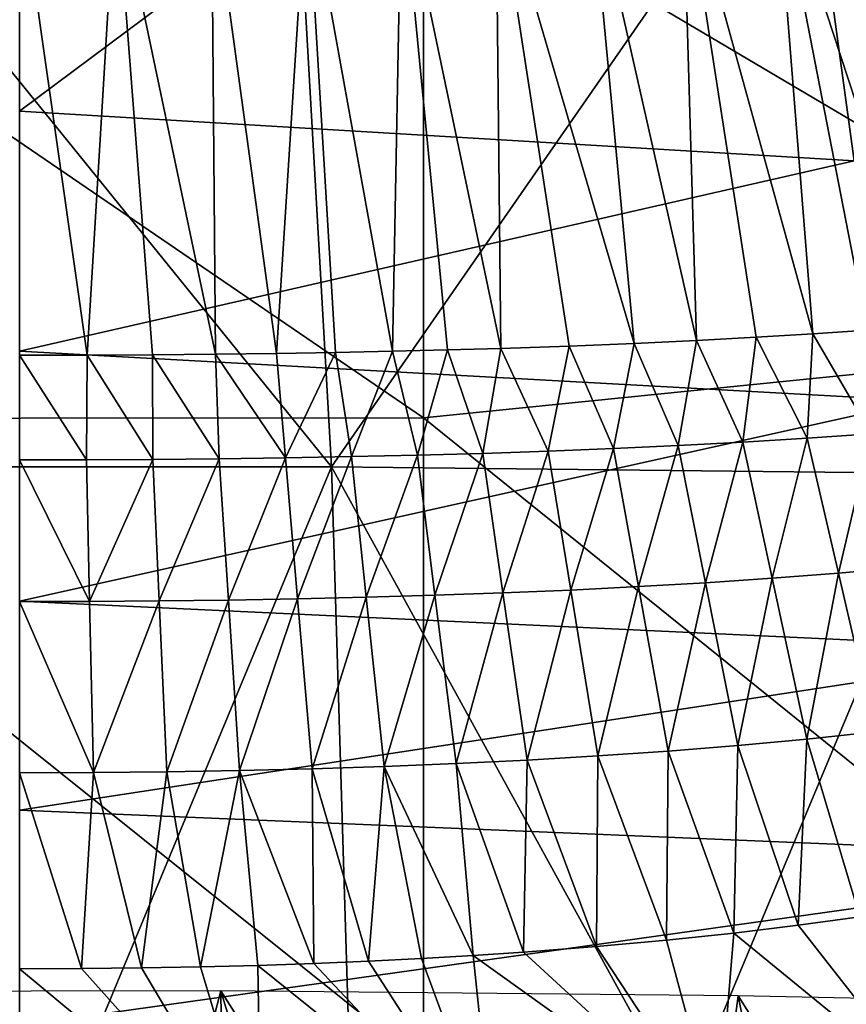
# Model space of a CAD drawing. Header units: millimetres. Extents: x -25 to 26, y -375 to 195.
# Tile 46 of 57: x 0 to 8, y 170 to 179. Entities that reach past the tile are written whole.
import ezdxf

# ---------------------------------------------------------------- set-up
doc = ezdxf.new("R2010")
doc.units = ezdxf.units.MM
doc.header["$LTSCALE"] = 20.092208
for name, color, linetype in [('100', 7, 'CONTINUOUS'), ('104', 7, 'CONTINUOUS'), ('12', 7, 'CONTINUOUS'), ('124', 7, 'CONTINUOUS'), ('13', 7, 'CONTINUOUS'), ('14', 7, 'CONTINUOUS'), ('159', 7, 'CONTINUOUS'), ('20', 7, 'CONTINUOUS'), ('22', 7, 'CONTINUOUS'), ('24', 7, 'CONTINUOUS')]:
    doc.layers.add(name, color=color, linetype=linetype)

msp = doc.modelspace()

# ---------------------------------------------------------------- linework, layer by layer
at = {"layer": '100', "color": 7, "linetype": 'CONTINUOUS', "true_color": 0xa2afbf}
for points in [[(11.4516, 181.6698, 170.5113), (11.4516, 176.0188, 155.1473), (3.8546, 180.5129, 163.4679), (11.4516, 181.6698, 170.5113)], [(3.8546, 180.5129, 163.4679), (3.8546, 175.2524, 150.3691), (-3.8335, 180.5067, 163.4454), (3.8546, 180.5129, 163.4679)], [(-3.8335, 180.5067, 163.4454), (3.8546, 175.2524, 150.3691), (-3.8335, 175.2477, 150.3542), (-3.8335, 180.5067, 163.4454)], [(3.8546, 180.5129, 163.4679), (11.4516, 176.0188, 155.1473), (3.8546, 175.2524, 150.3691), (3.8546, 180.5129, 163.4679)], [(11.4516, 176.0188, 155.1473), (11.4516, 169.1221, 140.3007), (3.8546, 175.2524, 150.3691), (11.4516, 176.0188, 155.1473)], [(3.8546, 175.2524, 150.3691), (3.8546, 169.0803, 137.6743), (-3.8335, 175.2477, 150.3542), (3.8546, 175.2524, 150.3691)], [(-3.8335, 175.2477, 150.3542), (3.8546, 169.0803, 137.6743), (-3.8335, 169.0782, 137.6666), (-3.8335, 175.2477, 150.3542)], [(3.8546, 175.2524, 150.3691), (11.4516, 169.1221, 140.3007), (3.8546, 169.0803, 137.6743), (3.8546, 175.2524, 150.3691)]]:
    msp.add_3dface(points, dxfattribs=at)
at = {"layer": '104', "color": 7, "linetype": 'CONTINUOUS', "true_color": 0xa2afbf}
for points in [[(-2.98, 174.7862, 264.3619), (2.9783, 174.7862, 264.3619), (-2.5888, 181.6622, 261.9043), (-2.98, 174.7862, 264.3619)], [(-2.5888, 181.6622, 261.9043), (2.9783, 174.7862, 264.3619), (2.5866, 181.6622, 261.9043), (-2.5888, 181.6622, 261.9043)], [(2.5866, 181.6622, 261.9043), (2.9783, 174.7862, 264.3619), (7.7107, 181.6115, 261.1793), (2.5866, 181.6622, 261.9043)], [(2.9783, 174.7862, 264.3619), (8.8662, 174.7225, 263.4508), (7.7107, 181.6115, 261.1793), (2.9783, 174.7862, 264.3619)], [(7.7107, 181.6115, 261.1793), (8.8662, 174.7225, 263.4508), (12.682, 181.5111, 259.7437), (7.7107, 181.6115, 261.1793)], [(2.9783, 174.7862, 264.3619), (-2.98, 174.7862, 264.3619), (-0.0022, 167.6099, 265.7357), (2.9783, 174.7862, 264.3619)], [(3.1892, 167.8723, 265.5824), (2.9783, 174.7862, 264.3619), (-0.0022, 167.6099, 265.7357), (3.1892, 167.8723, 265.5824)], [(8.8662, 174.7225, 263.4508), (2.9783, 174.7862, 264.3619), (6.3385, 168.6639, 265.1152), (8.8662, 174.7225, 263.4508)], [(6.3385, 168.6639, 265.1152), (2.9783, 174.7862, 264.3619), (3.1892, 167.8723, 265.5824), (6.3385, 168.6639, 265.1152)], [(9.3711, 169.9884, 264.32), (8.8662, 174.7225, 263.4508), (6.3385, 168.6639, 265.1152), (9.3711, 169.9884, 264.32)]]:
    msp.add_3dface(points, dxfattribs=at)
at = {"layer": '12', "color": 7, "linetype": 'CONTINUOUS', "true_color": 0xa2afbf}
for points in [[(7.1713, 183.537, 60.2518), (0, 178.1833, 40.9569), (-0.0002, 184.0132, 60.1116), (7.1713, 183.537, 60.2518)], [(7.9666, 177.7078, 41.1117), (0, 178.1833, 40.9569), (7.1713, 183.537, 60.2518), (7.9666, 177.7078, 41.1117)], [(14.2029, 182.1261, 60.703), (7.9666, 177.7078, 41.1117), (7.1713, 183.537, 60.2518), (14.2029, 182.1261, 60.703)]]:
    msp.add_3dface(points, dxfattribs=at)
at = {"layer": '124', "color": 7, "linetype": 'CONTINUOUS', "true_color": 0xa2afbf}
for points in [[(9.3711, 169.9884, 264.32), (6.3385, 168.6639, 265.1152), (6.7339, 168.2065, 264.9959), (9.3711, 169.9884, 264.32)], [(9.7925, 169.5622, 264.1673), (9.3711, 169.9884, 264.32), (6.7339, 168.2065, 264.9959), (9.7925, 169.5622, 264.1673)]]:
    msp.add_3dface(points, dxfattribs=at)
at = {"layer": '13', "color": 7, "linetype": 'CONTINUOUS', "true_color": 0xa2afbf}
for points in [[(0, 178.1833, 40.9569), (7.9666, 177.7078, 41.1117), (0, 175.8895, 34.0745), (0, 178.1833, 40.9569)], [(0, 175.8895, 34.0745), (7.9666, 177.7078, 41.1117), (8.6069, 175.4163, 34.2358), (0, 175.8895, 34.0745)], [(0, 175.8895, 34.0745), (8.6069, 175.4163, 34.2358), (0, 173.4998, 27.2247), (0, 175.8895, 34.0745)], [(0, 173.4998, 27.2247), (8.6069, 175.4163, 34.2358), (10.0131, 173.0335, 27.3911), (0, 173.4998, 27.2247)]]:
    msp.add_3dface(points, dxfattribs=at)
at = {"layer": '14', "color": 7, "linetype": 'CONTINUOUS', "true_color": 0xa2afbf}
for points in [[(0, 173.4998, 27.2247), (10.0131, 173.0335, 27.3911), (0, 171.5061, 21.7336), (0, 173.4998, 27.2247)], [(0, 171.5061, 21.7336), (10.0131, 173.0335, 27.3911), (11.2937, 171.0322, 21.9086), (0, 171.5061, 21.7336)], [(0, 171.5061, 21.7336), (11.2937, 171.0322, 21.9086), (0, 169.4486, 16.2597), (0, 171.5061, 21.7336)], [(0, 169.4486, 16.2597), (11.2937, 171.0322, 21.9086), (11.9261, 168.9696, 16.4429), (0, 169.4486, 16.2597)]]:
    msp.add_3dface(points, dxfattribs=at)
at = {"layer": '159', "color": 7, "linetype": 'CONTINUOUS', "true_color": 0xa2afbf}
for points in [[(1.9221, 169.7786, 258.9064), (-3.5138, 169.7691, 258.7957), (-0.0007, 162.4256, 257.9229), (1.9221, 169.7786, 258.9064)], [(2.012, 162.523, 257.8853), (1.9221, 169.7786, 258.9064), (-0.0007, 162.4256, 257.9229), (2.012, 162.523, 257.8853)], [(6.8617, 169.7304, 258.3474), (1.9221, 169.7786, 258.9064), (6.0184, 163.3164, 257.5877), (6.8617, 169.7304, 258.3474)], [(6.0184, 163.3164, 257.5877), (1.9221, 169.7786, 258.9064), (4.0204, 162.8194, 257.7734), (6.0184, 163.3164, 257.5877)], [(4.0204, 162.8194, 257.7734), (1.9221, 169.7786, 258.9064), (2.012, 162.523, 257.8853), (4.0204, 162.8194, 257.7734)], [(7.9892, 164.0217, 257.3324), (6.8617, 169.7304, 258.3474), (6.0184, 163.3164, 257.5877), (7.9892, 164.0217, 257.3324)], [(11.1431, 169.6429, 257.3348), (6.8617, 169.7304, 258.3474), (9.9018, 164.9277, 257.016), (11.1431, 169.6429, 257.3348)], [(9.9018, 164.9277, 257.016), (6.8617, 169.7304, 258.3474), (7.9892, 164.0217, 257.3324), (9.9018, 164.9277, 257.016)]]:
    msp.add_3dface(points, dxfattribs=at)
at = {"layer": '20', "color": 7, "linetype": 'CONTINUOUS', "true_color": 0xa2afbf}
for points in [[(7.4329, 170.4055, 46.4127), (8.6956, 168.7922, 44.1511), (8.0221, 170.4864, 46.33), (7.4329, 170.4055, 46.4127)], [(6.8181, 170.3308, 46.4891), (8.6956, 168.7922, 44.1511), (7.4329, 170.4055, 46.4127), (6.8181, 170.3308, 46.4891)], [(5.5067, 170.2011, 46.6217), (6.6634, 168.4436, 44.5681), (6.176, 170.2625, 46.5589), (5.5067, 170.2011, 46.6217)], [(6.176, 170.2625, 46.5589), (6.6634, 168.4436, 44.5681), (6.8181, 170.3308, 46.4891), (6.176, 170.2625, 46.5589)], [(6.6634, 168.4436, 44.5681), (8.6956, 168.7922, 44.1511), (6.8181, 170.3308, 46.4891), (6.6634, 168.4436, 44.5681)], [(4.8104, 170.147, 46.6771), (6.6634, 168.4436, 44.5681), (5.5067, 170.2011, 46.6217), (4.8104, 170.147, 46.6771)], [(3.3301, 170.0612, 46.7648), (4.5307, 168.2065, 44.8517), (3.8371, 170.0863, 46.7391), (3.3301, 170.0612, 46.7648)], [(3.8371, 170.0863, 46.7391), (4.5307, 168.2065, 44.8517), (4.3304, 170.115, 46.7098), (3.8371, 170.0863, 46.7391)], [(4.3304, 170.115, 46.7098), (6.6634, 168.4436, 44.5681), (4.8104, 170.147, 46.6771), (4.3304, 170.115, 46.7098)], [(4.5307, 168.2065, 44.8517), (6.6634, 168.4436, 44.5681), (4.3304, 170.115, 46.7098), (4.5307, 168.2065, 44.8517)], [(0, 169.9895, 46.8381), (2.3069, 168.0706, 45.0142), (0.5894, 169.9916, 46.836), (0, 169.9895, 46.8381)], [(0, 169.9895, 46.8381), (0, 168.0271, 45.0663), (2.3069, 168.0706, 45.0142), (0, 169.9895, 46.8381)], [(0.5894, 169.9916, 46.836), (2.3069, 168.0706, 45.0142), (1.1649, 169.9977, 46.8298), (0.5894, 169.9916, 46.836)], [(1.1649, 169.9977, 46.8298), (2.3069, 168.0706, 45.0142), (1.7266, 170.0078, 46.8194), (1.1649, 169.9977, 46.8298)], [(1.7266, 170.0078, 46.8194), (2.3069, 168.0706, 45.0142), (2.2747, 170.0218, 46.8051), (1.7266, 170.0078, 46.8194)], [(2.2747, 170.0218, 46.8051), (4.5307, 168.2065, 44.8517), (2.8092, 170.0397, 46.7868), (2.2747, 170.0218, 46.8051)], [(2.3069, 168.0706, 45.0142), (4.5307, 168.2065, 44.8517), (2.2747, 170.0218, 46.8051), (2.3069, 168.0706, 45.0142)], [(2.8092, 170.0397, 46.7868), (4.5307, 168.2065, 44.8517), (3.3301, 170.0612, 46.7648), (2.8092, 170.0397, 46.7868)]]:
    msp.add_3dface(points, dxfattribs=at)
at = {"layer": '22', "color": 7, "linetype": 'CONTINUOUS', "true_color": 0xa2afbf}
for points in [[(6.4635, 175.9917, 55.8092), (6.9058, 175.0198, 53.2402), (7.0316, 176.0221, 55.8002), (6.4635, 175.9917, 55.8092)], [(6.9058, 175.0198, 53.2402), (7.5195, 175.0571, 53.2218), (7.0316, 176.0221, 55.8002), (6.9058, 175.0198, 53.2402)], [(7.0316, 176.0221, 55.8002), (7.5195, 175.0571, 53.2218), (7.5743, 176.055, 55.7904), (7.0316, 176.0221, 55.8002)], [(7.5195, 175.0571, 53.2218), (8.1299, 175.0995, 53.2009), (7.5743, 176.055, 55.7904), (7.5195, 175.0571, 53.2218)], [(7.5743, 176.055, 55.7904), (8.1299, 175.0995, 53.2009), (8.0924, 176.0903, 55.7799), (7.5743, 176.055, 55.7904)], [(4.0861, 175.9018, 55.8359), (4.4236, 174.9136, 53.2925), (4.5946, 175.9165, 55.8315), (4.0861, 175.9018, 55.8359)], [(4.4236, 174.9136, 53.2925), (5.0479, 174.9344, 53.2823), (4.5946, 175.9165, 55.8315), (4.4236, 174.9136, 53.2925)], [(4.5946, 175.9165, 55.8315), (5.0479, 174.9344, 53.2823), (5.2462, 175.9387, 55.8249), (4.5946, 175.9165, 55.8315)], [(5.0479, 174.9344, 53.2823), (5.6698, 174.9588, 53.2702), (5.2462, 175.9387, 55.8249), (5.0479, 174.9344, 53.2823)], [(5.2462, 175.9387, 55.8249), (5.6698, 174.9588, 53.2702), (5.8687, 175.9638, 55.8174), (5.2462, 175.9387, 55.8249)], [(5.6698, 174.9588, 53.2702), (6.2892, 174.9872, 53.2562), (5.8687, 175.9638, 55.8174), (5.6698, 174.9588, 53.2702)], [(5.8687, 175.9638, 55.8174), (6.2892, 174.9872, 53.2562), (6.4635, 175.9917, 55.8092), (5.8687, 175.9638, 55.8174)], [(6.2892, 174.9872, 53.2562), (6.9058, 175.0198, 53.2402), (6.4635, 175.9917, 55.8092), (6.2892, 174.9872, 53.2562)], [(0, 175.8511, 55.8509), (0.6369, 174.8528, 53.3225), (0.6439, 175.8522, 55.8506), (0, 175.8511, 55.8509)], [(0, 175.8511, 55.8509), (0, 174.8517, 53.3231), (0.6369, 174.8528, 53.3225), (0, 175.8511, 55.8509)], [(0.6369, 174.8528, 53.3225), (1.2723, 174.8563, 53.3208), (0.6439, 175.8522, 55.8506), (0.6369, 174.8528, 53.3225)], [(0.6439, 175.8522, 55.8506), (1.2723, 174.8563, 53.3208), (1.2674, 175.8555, 55.8496), (0.6439, 175.8522, 55.8506)], [(1.2674, 175.8555, 55.8496), (1.9062, 174.8622, 53.3179), (1.8706, 175.8609, 55.848), (1.2674, 175.8555, 55.8496)], [(1.2723, 174.8563, 53.3208), (1.9062, 174.8622, 53.3179), (1.2674, 175.8555, 55.8496), (1.2723, 174.8563, 53.3208)], [(1.8706, 175.8609, 55.848), (2.5383, 174.8707, 53.3137), (2.4529, 175.8683, 55.8458), (1.8706, 175.8609, 55.848)], [(1.9062, 174.8622, 53.3179), (2.5383, 174.8707, 53.3137), (1.8706, 175.8609, 55.848), (1.9062, 174.8622, 53.3179)], [(2.4529, 175.8683, 55.8458), (2.5383, 174.8707, 53.3137), (3.0157, 175.8776, 55.843), (2.4529, 175.8683, 55.8458)], [(2.5383, 174.8707, 53.3137), (3.1687, 174.882, 53.3081), (3.0157, 175.8776, 55.843), (2.5383, 174.8707, 53.3137)], [(3.0157, 175.8776, 55.843), (3.1687, 174.882, 53.3081), (3.5603, 175.8888, 55.8397), (3.0157, 175.8776, 55.843)], [(3.1687, 174.882, 53.3081), (3.7972, 174.8962, 53.3011), (3.5603, 175.8888, 55.8397), (3.1687, 174.882, 53.3081)], [(3.5603, 175.8888, 55.8397), (3.7972, 174.8962, 53.3011), (4.0861, 175.9018, 55.8359), (3.5603, 175.8888, 55.8397)], [(3.7972, 174.8962, 53.3011), (4.4236, 174.9136, 53.2925), (4.0861, 175.9018, 55.8359), (3.7972, 174.8962, 53.3011)], [(7.5195, 175.0571, 53.2218), (7.8195, 173.7703, 50.8161), (8.1299, 175.0995, 53.2009), (7.5195, 175.0571, 53.2218)], [(7.8195, 173.7703, 50.8161), (8.448, 173.8263, 50.7785), (8.1299, 175.0995, 53.2009), (7.8195, 173.7703, 50.8161)], [(5.6698, 174.9588, 53.2702), (5.9077, 173.6403, 50.9036), (6.2892, 174.9872, 53.2562), (5.6698, 174.9588, 53.2702)], [(5.9077, 173.6403, 50.9036), (6.5489, 173.6779, 50.8783), (6.2892, 174.9872, 53.2562), (5.9077, 173.6403, 50.9036)], [(6.2892, 174.9872, 53.2562), (6.5489, 173.6779, 50.8783), (6.9058, 175.0198, 53.2402), (6.2892, 174.9872, 53.2562)], [(6.5489, 173.6779, 50.8783), (7.1863, 173.7211, 50.8492), (6.9058, 175.0198, 53.2402), (6.5489, 173.6779, 50.8783)], [(6.9058, 175.0198, 53.2402), (7.1863, 173.7211, 50.8492), (7.5195, 175.0571, 53.2218), (6.9058, 175.0198, 53.2402)], [(7.1863, 173.7211, 50.8492), (7.8195, 173.7703, 50.8161), (7.5195, 175.0571, 53.2218), (7.1863, 173.7211, 50.8492)], [(1.9062, 174.8622, 53.3179), (1.9926, 173.5118, 50.9901), (2.5383, 174.8707, 53.3137), (1.9062, 174.8622, 53.3179)], [(1.9926, 173.5118, 50.9901), (2.6521, 173.5231, 50.9824), (2.5383, 174.8707, 53.3137), (1.9926, 173.5118, 50.9901)], [(2.5383, 174.8707, 53.3137), (2.6521, 173.5231, 50.9824), (3.1687, 174.882, 53.3081), (2.5383, 174.8707, 53.3137)], [(2.6521, 173.5231, 50.9824), (3.3091, 173.5382, 50.9723), (3.1687, 174.882, 53.3081), (2.6521, 173.5231, 50.9824)], [(3.1687, 174.882, 53.3081), (3.3091, 173.5382, 50.9723), (3.7972, 174.8962, 53.3011), (3.1687, 174.882, 53.3081)], [(3.3091, 173.5382, 50.9723), (3.9633, 173.5571, 50.9596), (3.7972, 174.8962, 53.3011), (3.3091, 173.5382, 50.9723)], [(3.7972, 174.8962, 53.3011), (3.9633, 173.5571, 50.9596), (4.4236, 174.9136, 53.2925), (3.7972, 174.8962, 53.3011)], [(3.9633, 173.5571, 50.9596), (4.6146, 173.5803, 50.944), (4.4236, 174.9136, 53.2925), (3.9633, 173.5571, 50.9596)], [(4.4236, 174.9136, 53.2925), (4.6146, 173.5803, 50.944), (5.0479, 174.9344, 53.2823), (4.4236, 174.9136, 53.2925)], [(4.6146, 173.5803, 50.944), (5.2628, 173.6079, 50.9254), (5.0479, 174.9344, 53.2823), (4.6146, 173.5803, 50.944)], [(5.0479, 174.9344, 53.2823), (5.2628, 173.6079, 50.9254), (5.6698, 174.9588, 53.2702), (5.0479, 174.9344, 53.2823)], [(5.2628, 173.6079, 50.9254), (5.9077, 173.6403, 50.9036), (5.6698, 174.9588, 53.2702), (5.2628, 173.6079, 50.9254)], [(0, 174.8517, 53.3231), (0.6664, 173.4993, 50.9985), (0.6369, 174.8528, 53.3225), (0, 174.8517, 53.3231)], [(0, 174.8517, 53.3231), (0, 173.4978, 50.9995), (0.6664, 173.4993, 50.9985), (0, 174.8517, 53.3231)], [(0.6369, 174.8528, 53.3225), (0.6664, 173.4993, 50.9985), (1.2723, 174.8563, 53.3208), (0.6369, 174.8528, 53.3225)], [(0.6664, 173.4993, 50.9985), (1.3306, 173.5039, 50.9954), (1.2723, 174.8563, 53.3208), (0.6664, 173.4993, 50.9985)], [(1.2723, 174.8563, 53.3208), (1.3306, 173.5039, 50.9954), (1.9062, 174.8622, 53.3179), (1.2723, 174.8563, 53.3208)], [(1.3306, 173.5039, 50.9954), (1.9926, 173.5118, 50.9901), (1.9062, 174.8622, 53.3179), (1.3306, 173.5039, 50.9954)], [(7.1863, 173.7211, 50.8492), (7.5149, 172.1843, 48.5732), (7.8195, 173.7703, 50.8161), (7.1863, 173.7211, 50.8492)], [(7.5149, 172.1843, 48.5732), (8.1673, 172.2543, 48.5139), (7.8195, 173.7703, 50.8161), (7.5149, 172.1843, 48.5732)], [(7.8195, 173.7703, 50.8161), (8.1673, 172.2543, 48.5139), (8.448, 173.8263, 50.7785), (7.8195, 173.7703, 50.8161)], [(5.9077, 173.6403, 50.9036), (6.1917, 172.0688, 48.6709), (6.5489, 173.6779, 50.8783), (5.9077, 173.6403, 50.9036)], [(6.1917, 172.0688, 48.6709), (6.8563, 172.1227, 48.6253), (6.5489, 173.6779, 50.8783), (6.1917, 172.0688, 48.6709)], [(6.5489, 173.6779, 50.8783), (6.8563, 172.1227, 48.6253), (7.1863, 173.7211, 50.8492), (6.5489, 173.6779, 50.8783)], [(6.8563, 172.1227, 48.6253), (7.5149, 172.1843, 48.5732), (7.1863, 173.7211, 50.8492), (6.8563, 172.1227, 48.6253)], [(3.3091, 173.5382, 50.9723), (3.482, 171.9216, 48.7957), (3.9633, 173.5571, 50.9596), (3.3091, 173.5382, 50.9723)], [(3.482, 171.9216, 48.7957), (4.1665, 171.949, 48.7724), (3.9633, 173.5571, 50.9596), (3.482, 171.9216, 48.7957)], [(3.9633, 173.5571, 50.9596), (4.1665, 171.949, 48.7724), (4.6146, 173.5803, 50.944), (3.9633, 173.5571, 50.9596)], [(4.1665, 171.949, 48.7724), (4.8465, 171.9825, 48.7441), (4.6146, 173.5803, 50.944), (4.1665, 171.949, 48.7724)], [(4.6146, 173.5803, 50.944), (4.8465, 171.9825, 48.7441), (5.2628, 173.6079, 50.9254), (4.6146, 173.5803, 50.944)], [(4.8465, 171.9825, 48.7441), (5.5217, 172.0222, 48.7104), (5.2628, 173.6079, 50.9254), (4.8465, 171.9825, 48.7441)], [(5.2628, 173.6079, 50.9254), (5.5217, 172.0222, 48.7104), (5.9077, 173.6403, 50.9036), (5.2628, 173.6079, 50.9254)], [(5.5217, 172.0222, 48.7104), (6.1917, 172.0688, 48.6709), (5.9077, 173.6403, 50.9036), (5.5217, 172.0222, 48.7104)], [(0, 173.4978, 50.9995), (0.7036, 171.865, 48.8435), (0.6664, 173.4993, 50.9985), (0, 173.4978, 50.9995)], [(0, 173.4978, 50.9995), (0, 171.8628, 48.8454), (0.7036, 171.865, 48.8435), (0, 173.4978, 50.9995)], [(0.6664, 173.4993, 50.9985), (0.7036, 171.865, 48.8435), (1.3306, 173.5039, 50.9954), (0.6664, 173.4993, 50.9985)], [(0.7036, 171.865, 48.8435), (1.4038, 171.8717, 48.8379), (1.3306, 173.5039, 50.9954), (0.7036, 171.865, 48.8435)], [(1.3306, 173.5039, 50.9954), (1.4038, 171.8717, 48.8379), (1.9926, 173.5118, 50.9901), (1.3306, 173.5039, 50.9954)], [(1.4038, 171.8717, 48.8379), (2.1004, 171.8832, 48.8281), (1.9926, 173.5118, 50.9901), (1.4038, 171.8717, 48.8379)], [(1.9926, 173.5118, 50.9901), (2.1004, 171.8832, 48.8281), (2.6521, 173.5231, 50.9824), (1.9926, 173.5118, 50.9901)], [(2.1004, 171.8832, 48.8281), (2.7932, 171.8997, 48.8141), (2.6521, 173.5231, 50.9824), (2.1004, 171.8832, 48.8281)], [(2.6521, 173.5231, 50.9824), (2.7932, 171.8997, 48.8141), (3.3091, 173.5382, 50.9723), (2.6521, 173.5231, 50.9824)], [(2.7932, 171.8997, 48.8141), (3.482, 171.9216, 48.7957), (3.3091, 173.5382, 50.9723), (2.7932, 171.8997, 48.8141)], [(7.5149, 172.1843, 48.5732), (8.0221, 170.4864, 46.33), (8.1673, 172.2543, 48.5139), (7.5149, 172.1843, 48.5732)], [(6.8563, 172.1227, 48.6253), (7.4329, 170.4055, 46.4127), (7.5149, 172.1843, 48.5732), (6.8563, 172.1227, 48.6253)], [(7.4329, 170.4055, 46.4127), (8.0221, 170.4864, 46.33), (7.5149, 172.1843, 48.5732), (7.4329, 170.4055, 46.4127)], [(5.5217, 172.0222, 48.7104), (6.176, 170.2625, 46.5589), (6.1917, 172.0688, 48.6709), (5.5217, 172.0222, 48.7104)], [(6.176, 170.2625, 46.5589), (6.8181, 170.3308, 46.4891), (6.1917, 172.0688, 48.6709), (6.176, 170.2625, 46.5589)], [(6.1917, 172.0688, 48.6709), (6.8181, 170.3308, 46.4891), (6.8563, 172.1227, 48.6253), (6.1917, 172.0688, 48.6709)], [(6.8181, 170.3308, 46.4891), (7.4329, 170.4055, 46.4127), (6.8563, 172.1227, 48.6253), (6.8181, 170.3308, 46.4891)], [(4.1665, 171.949, 48.7724), (4.8104, 170.147, 46.6771), (4.8465, 171.9825, 48.7441), (4.1665, 171.949, 48.7724)], [(4.8104, 170.147, 46.6771), (5.5067, 170.2011, 46.6217), (4.8465, 171.9825, 48.7441), (4.8104, 170.147, 46.6771)], [(4.8465, 171.9825, 48.7441), (5.5067, 170.2011, 46.6217), (5.5217, 172.0222, 48.7104), (4.8465, 171.9825, 48.7441)], [(5.5067, 170.2011, 46.6217), (6.176, 170.2625, 46.5589), (5.5217, 172.0222, 48.7104), (5.5067, 170.2011, 46.6217)], [(0, 171.8628, 48.8454), (0.5894, 169.9916, 46.836), (0.7036, 171.865, 48.8435), (0, 171.8628, 48.8454)], [(0, 169.9895, 46.8381), (0.5894, 169.9916, 46.836), (0, 171.8628, 48.8454), (0, 169.9895, 46.8381)], [(0.5894, 169.9916, 46.836), (1.1649, 169.9977, 46.8298), (0.7036, 171.865, 48.8435), (0.5894, 169.9916, 46.836)], [(0.7036, 171.865, 48.8435), (1.1649, 169.9977, 46.8298), (1.4038, 171.8717, 48.8379), (0.7036, 171.865, 48.8435)], [(1.1649, 169.9977, 46.8298), (1.7266, 170.0078, 46.8194), (1.4038, 171.8717, 48.8379), (1.1649, 169.9977, 46.8298)], [(1.4038, 171.8717, 48.8379), (1.7266, 170.0078, 46.8194), (2.1004, 171.8832, 48.8281), (1.4038, 171.8717, 48.8379)], [(1.7266, 170.0078, 46.8194), (2.2747, 170.0218, 46.8051), (2.1004, 171.8832, 48.8281), (1.7266, 170.0078, 46.8194)], [(2.1004, 171.8832, 48.8281), (2.8092, 170.0397, 46.7868), (2.7932, 171.8997, 48.8141), (2.1004, 171.8832, 48.8281)], [(2.2747, 170.0218, 46.8051), (2.8092, 170.0397, 46.7868), (2.1004, 171.8832, 48.8281), (2.2747, 170.0218, 46.8051)], [(2.7932, 171.8997, 48.8141), (3.3301, 170.0612, 46.7648), (3.482, 171.9216, 48.7957), (2.7932, 171.8997, 48.8141)], [(2.8092, 170.0397, 46.7868), (3.3301, 170.0612, 46.7648), (2.7932, 171.8997, 48.8141), (2.8092, 170.0397, 46.7868)], [(3.3301, 170.0612, 46.7648), (3.8371, 170.0863, 46.7391), (3.482, 171.9216, 48.7957), (3.3301, 170.0612, 46.7648)], [(3.482, 171.9216, 48.7957), (4.3304, 170.115, 46.7098), (4.1665, 171.949, 48.7724), (3.482, 171.9216, 48.7957)], [(3.8371, 170.0863, 46.7391), (4.3304, 170.115, 46.7098), (3.482, 171.9216, 48.7957), (3.8371, 170.0863, 46.7391)], [(4.3304, 170.115, 46.7098), (4.8104, 170.147, 46.6771), (4.1665, 171.949, 48.7724), (4.3304, 170.115, 46.7098)]]:
    msp.add_3dface(points, dxfattribs=at)
at = {"layer": '24', "color": 7, "linetype": 'CONTINUOUS', "true_color": 0xa2afbf}
for points in [[(7.2121, 180.6288, 72.0813), (8.683, 176.1358, 55.7664), (8.0856, 180.7049, 72.0614), (7.2121, 180.6288, 72.0813)], [(6.3303, 180.5665, 72.0976), (7.5743, 176.055, 55.7904), (7.2121, 180.6288, 72.0813), (6.3303, 180.5665, 72.0976)], [(7.5743, 176.055, 55.7904), (8.0924, 176.0903, 55.7799), (7.2121, 180.6288, 72.0813), (7.5743, 176.055, 55.7904)], [(8.0924, 176.0903, 55.7799), (8.683, 176.1358, 55.7664), (7.2121, 180.6288, 72.0813), (8.0924, 176.0903, 55.7799)], [(4.5464, 180.4761, 72.1212), (5.8687, 175.9638, 55.8174), (5.4415, 180.5161, 72.1108), (4.5464, 180.4761, 72.1212)], [(5.4415, 180.5161, 72.1108), (6.4635, 175.9917, 55.8092), (6.3303, 180.5665, 72.0976), (5.4415, 180.5161, 72.1108)], [(5.8687, 175.9638, 55.8174), (6.4635, 175.9917, 55.8092), (5.4415, 180.5161, 72.1108), (5.8687, 175.9638, 55.8174)], [(6.4635, 175.9917, 55.8092), (7.0316, 176.0221, 55.8002), (6.3303, 180.5665, 72.0976), (6.4635, 175.9917, 55.8092)], [(7.0316, 176.0221, 55.8002), (7.5743, 176.055, 55.7904), (6.3303, 180.5665, 72.0976), (7.0316, 176.0221, 55.8002)], [(1.8309, 180.407, 72.1393), (2.4529, 175.8683, 55.8458), (2.7406, 180.4225, 72.1353), (1.8309, 180.407, 72.1393)], [(2.4529, 175.8683, 55.8458), (3.0157, 175.8776, 55.843), (2.7406, 180.4225, 72.1353), (2.4529, 175.8683, 55.8458)], [(2.7406, 180.4225, 72.1353), (3.5603, 175.8888, 55.8397), (3.6459, 180.4452, 72.1293), (2.7406, 180.4225, 72.1353)], [(3.0157, 175.8776, 55.843), (3.5603, 175.8888, 55.8397), (2.7406, 180.4225, 72.1353), (3.0157, 175.8776, 55.843)], [(3.5603, 175.8888, 55.8397), (4.0861, 175.9018, 55.8359), (3.6459, 180.4452, 72.1293), (3.5603, 175.8888, 55.8397)], [(3.6459, 180.4452, 72.1293), (4.5946, 175.9165, 55.8315), (4.5464, 180.4761, 72.1212), (3.6459, 180.4452, 72.1293)], [(4.0861, 175.9018, 55.8359), (4.5946, 175.9165, 55.8315), (3.6459, 180.4452, 72.1293), (4.0861, 175.9018, 55.8359)], [(4.5946, 175.9165, 55.8315), (5.2462, 175.9387, 55.8249), (4.5464, 180.4761, 72.1212), (4.5946, 175.9165, 55.8315)], [(5.2462, 175.9387, 55.8249), (5.8687, 175.9638, 55.8174), (4.5464, 180.4761, 72.1212), (5.2462, 175.9387, 55.8249)], [(0, 180.3954, 72.1424), (0.6439, 175.8522, 55.8506), (0.9172, 180.3982, 72.1417), (0, 180.3954, 72.1424)], [(0, 175.8511, 55.8509), (0.6439, 175.8522, 55.8506), (0, 180.3954, 72.1424), (0, 175.8511, 55.8509)], [(0.6439, 175.8522, 55.8506), (1.2674, 175.8555, 55.8496), (0.9172, 180.3982, 72.1417), (0.6439, 175.8522, 55.8506)], [(0.9172, 180.3982, 72.1417), (1.8706, 175.8609, 55.848), (1.8309, 180.407, 72.1393), (0.9172, 180.3982, 72.1417)], [(1.2674, 175.8555, 55.8496), (1.8706, 175.8609, 55.848), (0.9172, 180.3982, 72.1417), (1.2674, 175.8555, 55.8496)], [(1.8706, 175.8609, 55.848), (2.4529, 175.8683, 55.8458), (1.8309, 180.407, 72.1393), (1.8706, 175.8609, 55.848)]]:
    msp.add_3dface(points, dxfattribs=at)

doc.saveas('drawing.dxf')
